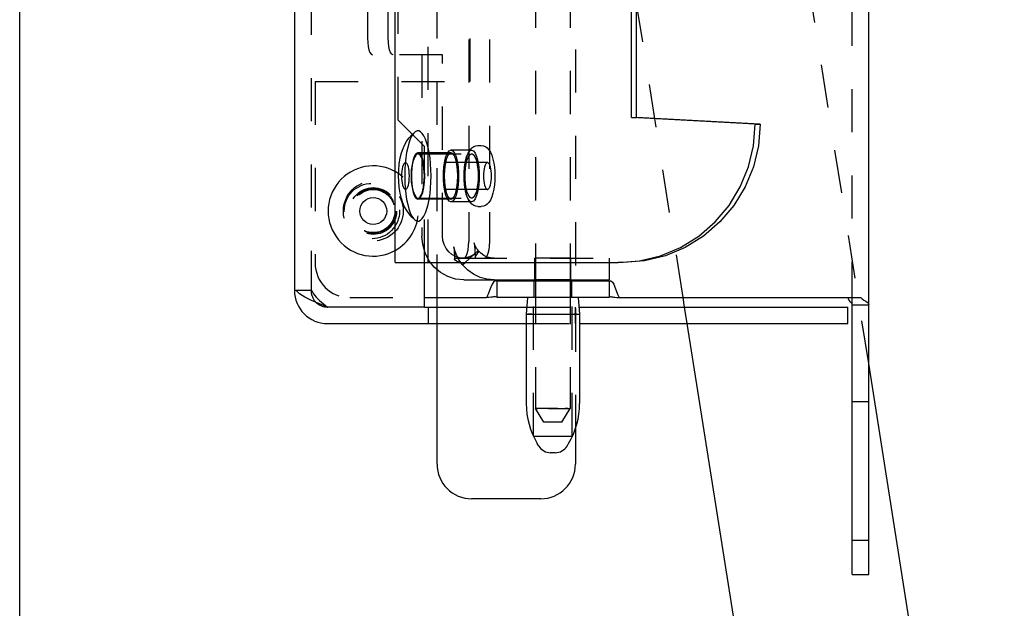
# Model space of a CAD drawing. Header units: inches. Extents: x 0 to 28.3, y 0 to 18.3.
# Tile 2 of 34: x 0 to 3.6, y 5.5 to 7.7. Entities that reach past the tile are written whole.
import ezdxf

# ---------------------------------------------------------------- set-up
doc = ezdxf.new("R2010")
doc.units = ezdxf.units.IN
doc.header["$LTSCALE"] = 1.558333
doc.header["$MEASUREMENT"] = 0
doc.linetypes.add('HIDDEN', pattern=[0.2, 0.1, -0.1])
doc.layers.get('0').update_dxf_attribs({"linetype": 'CONTINUOUS'})
doc.layers.add('DEFAULT_2', color=8, linetype='HIDDEN')

msp = doc.modelspace()

# ---------------------------------------------------------------- linework, layer by layer
at = {"color": 7, "linetype": 'Continuous'}
for p, q in [((0, 0), (0, 18.3333)), ((2.2283, 7.3151), (2.2283, 9.0178)), ((2.2109, 7.3151), (2.2283, 7.3151)), ((2.6749, 7.2914), (2.2283, 7.3151)), ((2.6575, 7.2914), (2.6749, 7.2914)), ((1.599, 6.7848), (1.5959, 6.7877)), ((1.6001, 6.7831), (1.599, 6.7848)), ((1.6001, 6.7831), (1.6092, 6.7914)), ((2.1296, 6.7914), (2.1296, 6.7289)), ((1.6044, 6.7289), (2.1296, 6.7289)), ((1.7235, 6.7249), (1.7235, 6.6649)), ((1.864, 6.7289), (1.864, 6.7249)), ((1.989, 6.7289), (1.989, 6.7249)), ((2.1295, 6.7249), (2.1295, 6.6649)), ((0.9984, 6.6909), (0.9925, 6.6909)), ((1.5079, 6.6309), (1.5079, 6.6649)), ((1.7235, 6.6662), (1.7193, 6.6679)), ((2.1295, 6.6649), (1.7235, 6.6649)), ((1.835, 6.6649), (1.83, 6.6049)), ((2.018, 6.6649), (2.023, 6.6049)), ((2.1295, 6.6662), (2.1338, 6.6679)), ((2.4025, 6.6309), (2.3971, 6.6649)), ((1.4625, 6.6309), (1.8322, 6.6309)), ((2.0209, 6.6309), (2.9925, 6.6309)), ((2.9925, 6.5709), (2.9925, 6.6309)), ((3.0075, 6.6387), (3.0675, 6.6387)), ((3.0075, 5.6649), (3.0075, 6.6387)), ((1.83, 6.6049), (1.83, 6.2825)), ((1.8502, 6.6049), (1.8876, 6.6049)), ((1.8876, 6.6049), (1.9921, 6.6049)), ((1.9921, 6.6049), (2.0179, 6.6049)), ((2.023, 6.6049), (2.023, 6.2825)), ((1.5079, 6.0639), (1.5079, 6.5709)), ((2.9401, 3.2363), (2.412, 6.5709)), ((3.5574, 3.3341), (3.0675, 6.4272)), ((2.0079, 6.1919), (2.0079, 6.0639)), ((1.8755, 6.1292), (1.8699, 6.1384)), ((1.9776, 6.1292), (1.9831, 6.1384)), ((1.9347, 6.1049), (1.9183, 6.1049)), ((1.8829, 5.9389), (1.6329, 5.9389)), ((3.0075, 5.6649), (3.0675, 5.6649))]:
    msp.add_line(p, q, dxfattribs=at)
at = {"color": 3, "linetype": 'Continuous'}
for p, q in [((3.0675, 5.6649), (3.0675, 10.6649)), ((0.9925, 9.6389), (0.9925, 6.6909)), ((1.3566, 6.7914), (1.3566, 9.5414)), ((2.2109, 7.3151), (2.2109, 9.0178)), ((2.6575, 7.2914), (2.2109, 7.3151)), ((1.3566, 6.7914), (2.1624, 6.7914)), ((1.4625, 6.6309), (1.4625, 6.7914)), ((1.7235, 6.7249), (2.1295, 6.7249)), ((1.4625, 6.6649), (1.6868, 6.6649)), ((2.1663, 6.6649), (3.0385, 6.6649)), ((1.4625, 6.6309), (1.1125, 6.6309)), ((1.1125, 6.5709), (1.83, 6.5709)), ((2.023, 6.5709), (2.9925, 6.5709))]:
    msp.add_line(p, q, dxfattribs=at)
at = {"color": 8, "linetype": 'HIDDEN'}
for p, q in [((1.864, 9.6649), (1.864, 6.7289)), ((1.989, 9.6649), (1.989, 6.7289)), ((1.5583, 7.1879), (1.4387, 7.1879)), ((1.6329, 7.1974), (1.5583, 7.1974)), ((1.6553, 7.2139), (1.6678, 7.2139)), ((1.5583, 7.0199), (1.4387, 7.0199)), ((1.5583, 7.0104), (1.5517, 7.0131)), ((1.6329, 7.0104), (1.5583, 7.0104)), ((1.6553, 6.9939), (1.6678, 6.9939)), ((1.8615, 6.7289), (1.8615, 6.8069)), ((1.9915, 6.7289), (1.9915, 6.8069)), ((1.8585, 6.6649), (1.8585, 6.7249)), ((1.9915, 6.7289), (1.8615, 6.7289)), ((1.864, 6.7249), (1.864, 6.2649)), ((1.989, 6.7249), (1.989, 6.2649)), ((1.9945, 6.6649), (1.9945, 6.7249)), ((1.9945, 6.6649), (1.8585, 6.6649)), ((3.0075, 6.2899), (3.0675, 6.2899)), ((3.0075, 5.7899), (3.0075, 6.2899)), ((3.0075, 5.7899), (3.0675, 5.7899))]:
    msp.add_line(p, q, dxfattribs=at)
at = {"linetype": 'HIDDEN'}
for p, q in [((1.3675, 7.3059), (1.3675, 9.0239)), ((1.6275, 7.4449), (1.6275, 8.8849)), ((1.0675, 7.4449), (1.0675, 6.7899)), ((1.0675, 7.4449), (1.6275, 7.4449)), ((1.4625, 7.2109), (1.3675, 7.3059)), ((1.4625, 6.7914), (1.4625, 7.2109)), ((1.9915, 6.8069), (1.8615, 6.8069)), ((1.9945, 6.7249), (1.8585, 6.7249)), ((3.0675, 5.7899), (3.0675, 6.2899))]:
    msp.add_line(p, q, dxfattribs=at)
at = {"color": 7, "linetype": 'Continuous'}
for points in [[(1.3687, 7.1039), (1.3694, 7.125), (1.3714, 7.1469), (1.3752, 7.1689), (1.38, 7.1875), (1.3855, 7.2032), (1.3918, 7.2172), (1.3993, 7.2303), (1.4075, 7.2418), (1.4168, 7.2525), (1.4276, 7.2624)], [(1.4864, 7.1039), (1.486, 7.1261), (1.4846, 7.1479), (1.4825, 7.1689), (1.4795, 7.1886), (1.4757, 7.2068), (1.4713, 7.223), (1.4662, 7.2371), (1.4607, 7.2486), (1.4547, 7.2575), (1.4484, 7.2635), (1.442, 7.2665), (1.4355, 7.2665), (1.429, 7.2635), (1.4276, 7.2624)], [(2.6749, 7.2914), (2.6688, 7.2132), (2.6507, 7.1369), (2.6209, 7.0644), (2.5803, 6.9975), (2.5299, 6.9379), (2.4708, 6.8869), (2.4046, 6.8459), (2.3328, 6.8159), (2.2572, 6.7976), (2.1798, 6.7914)], [(1.3938, 7.1524), (1.3925, 7.1522), (1.3899, 7.1506), (1.3875, 7.1473), (1.3853, 7.1426), (1.3833, 7.1366), (1.3817, 7.1295), (1.3806, 7.1214), (1.3799, 7.1128), (1.3796, 7.1039)], [(1.408, 7.1039), (1.4077, 7.1128), (1.407, 7.1214), (1.4059, 7.1295), (1.4043, 7.1366), (1.4023, 7.1426), (1.4001, 7.1473), (1.3977, 7.1506), (1.3951, 7.1522), (1.3938, 7.1524)], [(1.4276, 6.9455), (1.4167, 6.9555), (1.4068, 6.9669), (1.3983, 6.9791), (1.3908, 6.9926), (1.3846, 7.0069), (1.3792, 7.0228), (1.3747, 7.0415), (1.3712, 7.0631), (1.3693, 7.0839), (1.3687, 7.1039)], [(1.3796, 7.1039), (1.3799, 7.095), (1.3806, 7.0864), (1.3817, 7.0784), (1.3833, 7.0712), (1.3853, 7.0652), (1.3875, 7.0605), (1.3899, 7.0573), (1.3925, 7.0556), (1.3938, 7.0554)], [(1.3938, 7.0554), (1.3951, 7.0556), (1.3977, 7.0573), (1.4001, 7.0605), (1.4023, 7.0652), (1.4043, 7.0712), (1.4059, 7.0784), (1.407, 7.0864), (1.4077, 7.095), (1.408, 7.1039)], [(1.4276, 6.9455), (1.429, 6.9443), (1.4355, 6.9413), (1.442, 6.9413), (1.4484, 6.9443), (1.4547, 6.9503), (1.4607, 6.9592), (1.4662, 6.9708), (1.4713, 6.9848), (1.4757, 7.0011), (1.4795, 7.0192), (1.4825, 7.039), (1.4846, 7.0599), (1.486, 7.0817), (1.4864, 7.1039)], [(1.6044, 6.7289), (1.5749, 6.732), (1.5466, 6.7409), (1.5205, 6.7555), (1.4976, 6.7752), (1.4848, 6.7914)], [(1.5959, 6.7877), (1.5899, 6.7914), (1.5897, 6.7914)], [(1.7141, 6.7289), (1.6883, 6.7312), (1.6634, 6.7381), (1.6399, 6.7492), (1.6186, 6.7644), (1.6001, 6.7831)], [(1.7193, 6.6679), (1.7171, 6.6684), (1.7156, 6.6683), (1.7139, 6.6679), (1.7116, 6.6674), (1.7081, 6.6667), (1.7029, 6.666), (1.6959, 6.6654), (1.6868, 6.6649)], [(2.1338, 6.6679), (2.1359, 6.6684), (2.1375, 6.6683), (2.1391, 6.6679), (2.1414, 6.6674), (2.1449, 6.6667), (2.1501, 6.666), (2.1571, 6.6654), (2.1663, 6.6649)], [(2.993, 6.6649), (2.9932, 6.6602), (2.9956, 6.6554), (2.9991, 6.6514), (3.003, 6.6475), (3.0063, 6.6433), (3.0075, 6.6387)], [(1.83, 6.6049), (1.8313, 6.6049), (1.8351, 6.6049), (1.8502, 6.6049)], [(2.0179, 6.6049), (2.0218, 6.6049), (2.023, 6.6049)]]:
    msp.add_lwpolyline(points, dxfattribs=at)
at = {"color": 3, "linetype": 'Continuous'}
for points in [[(2.1624, 6.7914), (2.2398, 6.7976), (2.3154, 6.8159), (2.3872, 6.8459), (2.4534, 6.8869), (2.5125, 6.9379), (2.5629, 6.9975), (2.6035, 7.0644), (2.6333, 7.1369), (2.6514, 7.2132), (2.6575, 7.2914)], [(1.7235, 6.7256), (1.7176, 6.7252), (1.7118, 6.721), (1.7068, 6.7131), (1.7024, 6.7028), (1.698, 6.6904), (1.6929, 6.677), (1.6868, 6.6649)], [(2.1295, 6.7256), (2.1354, 6.7252), (2.1413, 6.721), (2.1463, 6.7131), (2.1506, 6.7028), (2.155, 6.6904), (2.1602, 6.677), (2.1663, 6.6649)], [(1.1125, 6.6309), (1.0827, 6.6429), (1.0547, 6.6549), (1.0304, 6.6669), (1.0112, 6.6789), (0.9984, 6.6909)], [(3.0385, 6.6649), (3.0437, 6.6603), (3.0504, 6.6561), (3.057, 6.6521), (3.0625, 6.648), (3.0664, 6.6433), (3.0675, 6.6387)]]:
    msp.add_lwpolyline(points, dxfattribs=at)
at = {"linetype": 'HIDDEN'}
for points in [[(1.4387, 7.1879), (1.4324, 7.1851), (1.4265, 7.1767), (1.4214, 7.1633), (1.4175, 7.1459), (1.415, 7.1257), (1.4142, 7.1039), (1.415, 7.0822), (1.4175, 7.0619), (1.4214, 7.0445), (1.4265, 7.0312), (1.4324, 7.0228), (1.4387, 7.0199)], [(1.4387, 7.0199), (1.4451, 7.0228), (1.451, 7.0312), (1.4561, 7.0445), (1.46, 7.0619), (1.4625, 7.0822), (1.4633, 7.1039), (1.4625, 7.1257), (1.46, 7.1459), (1.4561, 7.1633), (1.451, 7.1767), (1.4451, 7.1851), (1.4387, 7.1879)], [(1.6329, 7.0104), (1.6263, 7.0131), (1.6202, 7.0211), (1.6147, 7.0339), (1.6104, 7.0508), (1.6073, 7.0708), (1.6057, 7.0927), (1.6057, 7.1152), (1.6073, 7.1371), (1.6104, 7.157), (1.6147, 7.1739), (1.6202, 7.1867), (1.6263, 7.1947), (1.6329, 7.1974)], [(1.6329, 7.1974), (1.6394, 7.1947), (1.6456, 7.1867), (1.651, 7.1739), (1.6554, 7.157), (1.6584, 7.1371), (1.66, 7.1152), (1.66, 7.0927), (1.6584, 7.0708), (1.6554, 7.0508), (1.651, 7.0339), (1.6456, 7.0211), (1.6394, 7.0131), (1.6329, 7.0104)]]:
    msp.add_lwpolyline(points, dxfattribs=at)
at = {"color": 8, "linetype": 'HIDDEN'}
for points in [[(1.5517, 7.0131), (1.5456, 7.0211), (1.5402, 7.0339), (1.5358, 7.0508), (1.5327, 7.0708), (1.5311, 7.0927), (1.5311, 7.1152), (1.5327, 7.1371), (1.5358, 7.157), (1.5402, 7.1739), (1.5456, 7.1867)], [(1.5583, 7.1879), (1.5519, 7.1851), (1.546, 7.1767), (1.5409, 7.1633), (1.537, 7.1459), (1.5346, 7.1257), (1.5337, 7.1039), (1.5346, 7.0822), (1.537, 7.0619), (1.5409, 7.0445), (1.546, 7.0312), (1.5519, 7.0228), (1.5583, 7.0199)], [(1.5456, 7.1867), (1.5517, 7.1947), (1.5583, 7.1974)], [(1.5583, 7.1974), (1.5648, 7.1947), (1.571, 7.1867), (1.5764, 7.1739), (1.5808, 7.157), (1.5838, 7.1371), (1.5854, 7.1152), (1.5854, 7.0927), (1.5838, 7.0708), (1.5808, 7.0508), (1.5764, 7.0339), (1.571, 7.0211), (1.5648, 7.0131), (1.5583, 7.0104)], [(1.5583, 7.0199), (1.5646, 7.0228), (1.5706, 7.0312), (1.5756, 7.0445), (1.5796, 7.0619), (1.582, 7.0822), (1.5828, 7.1039), (1.582, 7.1257), (1.5796, 7.1459), (1.5756, 7.1633), (1.5706, 7.1767), (1.5646, 7.1851), (1.5583, 7.1879)], [(1.6095, 7.1039), (1.6098, 7.1171), (1.6108, 7.1299), (1.6123, 7.142), (1.6144, 7.1531), (1.617, 7.1628), (1.6201, 7.1709), (1.6235, 7.1772), (1.6271, 7.1815), (1.6309, 7.1836), (1.6329, 7.1839)], [(1.6329, 7.1839), (1.6348, 7.1836), (1.6386, 7.1815), (1.6423, 7.1772), (1.6457, 7.1709), (1.6487, 7.1628), (1.6513, 7.1531), (1.6534, 7.142), (1.655, 7.1299), (1.6559, 7.1171), (1.6563, 7.1039)], [(1.6329, 7.0239), (1.6309, 7.0242), (1.6271, 7.0264), (1.6235, 7.0307), (1.6201, 7.0369), (1.617, 7.0451), (1.6144, 7.0548), (1.6123, 7.0658), (1.6108, 7.0779), (1.6098, 7.0908), (1.6095, 7.1039)], [(1.6563, 7.1039), (1.6559, 7.0908), (1.655, 7.0779), (1.6534, 7.0658), (1.6513, 7.0548), (1.6487, 7.0451), (1.6457, 7.0369), (1.6423, 7.0307), (1.6386, 7.0264), (1.6348, 7.0242), (1.6329, 7.0239)]]:
    msp.add_lwpolyline(points, dxfattribs=at)
for radius in [0.108, 0.08]:
    msp.add_circle((1.2775, 6.9774), radius, dxfattribs=at)
at = {"linetype": 'HIDDEN'}
for centre, radius in [((1.2725, 6.9774), 0.1), ((1.2775, 6.9774), 0.0845)]:
    msp.add_circle(centre, radius, dxfattribs=at)
at = {"color": 7, "linetype": 'Continuous'}
msp.add_circle((1.2775, 6.9774), 0.0485, dxfattribs=at)
for centre, radius, start, end in [((1.2775, 6.9774), 0.163, 60.9235, 299.0765), ((1.1125, 6.6909), 0.06, 226.3268, 270), ((2.11, 6.2825), 0.28, 180, 210.9637), ((1.743, 6.2825), 0.28, 329.0363, 360), ((1.9183, 6.1549), 0.05, 210.9637, 270), ((1.9347, 6.1549), 0.05, 270, 329.0363), ((1.6329, 6.0639), 0.125, 180, 270), ((1.8829, 6.0639), 0.125, 270, 360)]:
    msp.add_arc(centre, radius, start, end, dxfattribs=at)
at = {"color": 3, "linetype": 'Continuous'}
msp.add_arc((1.1125, 6.6909), 0.12, 180, 270, dxfattribs=at)
at = {"layer": 'DEFAULT_2', "color": 8, "linetype": 'HIDDEN'}
for p, q in [((1.5079, 6.6649), (1.5079, 9.6649)), ((1.0525, 9.6389), (1.0525, 6.6909)), ((1.4761, 6.7914), (1.4761, 9.5414)), ((1.6223, 9.4669), (1.6223, 6.8669)), ((2.0079, 9.1189), (2.0079, 6.1919)), ((3.0675, 6.4272), (2.6579, 9.0133)), ((2.3971, 6.6649), (2.0406, 8.9155)), ((3.0075, 6.6387), (3.0075, 8.8524)), ((1.2568, 8.0254), (1.2568, 7.6014)), ((1.5279, 7.5414), (1.2744, 7.5414)), ((1.4533, 7.5414), (1.4533, 6.8869)), ((1.6903, 7.1524), (1.3938, 7.1524)), ((1.4387, 7.1839), (1.6329, 7.1839)), ((1.6903, 7.0554), (1.3938, 7.0554)), ((1.4387, 7.0239), (1.6329, 7.0239)), ((1.6092, 6.7914), (1.6564, 6.8344)), ((1.5712, 6.8044), (1.5716, 6.8069)), ((1.5716, 6.8069), (1.6044, 6.8069)), ((2.1296, 6.8069), (2.1296, 6.7914)), ((2.1798, 6.7914), (2.1624, 6.7914)), ((1.0555, 6.6909), (0.9984, 6.6909)), ((1.8565, 6.1649), (1.8565, 6.6649)), ((1.9965, 6.1649), (1.9965, 6.6649)), ((2.993, 6.6649), (2.9932, 6.6602)), ((2.9932, 6.6602), (2.9956, 6.6554)), ((1.4769, 6.5709), (1.4769, 6.6309)), ((1.5079, 6.5709), (1.5079, 6.6309)), ((1.8322, 6.6309), (2.0209, 6.6309)), ((2.0082, 6.5709), (2.0082, 6.6309)), ((2.412, 6.5709), (2.4025, 6.6309)), ((2.9991, 6.6514), (2.9991, 6.6514)), ((3.0063, 6.6433), (3.0063, 6.6433)), ((1.8415, 6.6049), (1.8351, 6.6049)), ((1.861, 6.6049), (1.861, 6.6049)), ((1.9654, 6.6049), (1.9654, 6.6049)), ((1.9921, 6.6049), (1.9921, 6.6049)), ((2.0116, 6.6049), (2.0029, 6.6049)), ((2.0179, 6.6049), (2.0179, 6.6049)), ((1.894, 6.2149), (1.864, 6.2649)), ((1.8662, 6.2649), (1.8724, 6.2649)), ((1.9427, 6.2649), (1.8724, 6.2649)), ((1.959, 6.2149), (1.989, 6.2649)), ((1.9807, 6.2649), (1.9707, 6.2649)), ((1.9807, 6.2649), (1.9869, 6.2649)), ((1.989, 6.2649), (1.9869, 6.2649)), ((1.959, 6.2149), (1.894, 6.2149)), ((1.8565, 6.1649), (1.9965, 6.1649))]:
    msp.add_line(p, q, dxfattribs=at)
at = {"layer": 'DEFAULT_2', "linetype": 'HIDDEN'}
for p, q in [((1.6969, 9.4669), (1.6969, 6.8669)), ((1.3314, 7.6014), (1.3314, 8.0254)), ((1.5279, 6.8869), (1.5279, 7.5414)), ((1.6564, 6.8344), (1.6573, 6.8337)), ((1.6044, 6.8069), (2.1296, 6.8069)), ((1.6457, 6.8133), (1.6459, 6.8089)), ((1.6459, 6.8089), (1.6462, 6.8069)), ((1.7235, 6.7249), (1.7235, 6.7256)), ((2.1295, 6.7249), (2.1295, 6.7256)), ((1.1925, 6.6649), (1.4625, 6.6649)), ((1.83, 6.5709), (2.023, 6.5709))]:
    msp.add_line(p, q, dxfattribs=at)
at = {"layer": 'DEFAULT_2', "color": 8, "linetype": 'HIDDEN'}
for points in [[(1.2568, 7.6014), (1.2574, 7.5859), (1.2592, 7.5714), (1.262, 7.559), (1.2656, 7.5495), (1.2699, 7.5435), (1.2744, 7.5414)], [(1.4276, 7.2624), (1.4228, 7.2575), (1.4168, 7.2486), (1.4113, 7.2371), (1.4062, 7.223), (1.4018, 7.2068), (1.398, 7.1886), (1.395, 7.1689), (1.3929, 7.1479), (1.3915, 7.1261), (1.3911, 7.1039)], [(1.6066, 7.1039), (1.607, 7.1201), (1.6082, 7.136), (1.6103, 7.1514), (1.6134, 7.166), (1.6176, 7.1798), (1.6224, 7.1908), (1.6278, 7.1992), (1.634, 7.2057), (1.6407, 7.2103), (1.6479, 7.213), (1.6553, 7.2139)], [(1.6678, 7.2139), (1.6752, 7.213), (1.6825, 7.2102), (1.6894, 7.2055), (1.6956, 7.1988), (1.7011, 7.19), (1.706, 7.1787), (1.71, 7.1649), (1.713, 7.1505), (1.715, 7.1354), (1.7162, 7.1198), (1.7166, 7.1039)], [(1.4387, 7.1839), (1.4347, 7.1827), (1.4307, 7.1791), (1.4271, 7.1732), (1.4237, 7.1652), (1.4208, 7.1553), (1.4185, 7.1439), (1.4168, 7.1313), (1.4157, 7.1178), (1.4154, 7.1039)], [(1.4621, 7.1039), (1.4618, 7.1178), (1.4607, 7.1313), (1.459, 7.1439), (1.4567, 7.1553), (1.4538, 7.1652), (1.4504, 7.1732), (1.4467, 7.1791), (1.4428, 7.1827), (1.4387, 7.1839)], [(1.6903, 7.1524), (1.6889, 7.1522), (1.6864, 7.1506), (1.6839, 7.1473), (1.6817, 7.1426), (1.6798, 7.1366), (1.6782, 7.1295), (1.677, 7.1214), (1.6763, 7.1128), (1.6761, 7.1039)], [(1.7044, 7.1039), (1.7042, 7.1128), (1.7035, 7.1214), (1.7023, 7.1295), (1.7007, 7.1366), (1.6988, 7.1426), (1.6966, 7.1473), (1.6941, 7.1506), (1.6916, 7.1522), (1.6903, 7.1524)], [(1.3911, 7.1039), (1.3915, 7.0817), (1.3929, 7.0599), (1.395, 7.039), (1.398, 7.0192), (1.4018, 7.0011), (1.4062, 6.9848), (1.4113, 6.9708), (1.4168, 6.9592), (1.4228, 6.9503), (1.4276, 6.9455)], [(1.4154, 7.1039), (1.4157, 7.09), (1.4168, 7.0766), (1.4185, 7.0639), (1.4208, 7.0525), (1.4237, 7.0426), (1.4271, 7.0346), (1.4307, 7.0287), (1.4347, 7.0251), (1.4387, 7.0239)], [(1.4387, 7.0239), (1.4428, 7.0251), (1.4467, 7.0287), (1.4504, 7.0346), (1.4538, 7.0426), (1.4567, 7.0525), (1.459, 7.0639), (1.4607, 7.0766), (1.4618, 7.09), (1.4621, 7.1039)], [(1.6553, 6.9939), (1.6479, 6.9948), (1.6406, 6.9976), (1.6337, 7.0023), (1.6275, 7.0091), (1.622, 7.0178), (1.6172, 7.0291), (1.6131, 7.0429), (1.6102, 7.0574), (1.6082, 7.0725), (1.607, 7.0881), (1.6066, 7.1039)], [(1.7166, 7.1039), (1.7162, 7.0877), (1.7149, 7.0718), (1.7128, 7.0565), (1.7098, 7.0418), (1.7056, 7.0281), (1.7007, 7.0171), (1.6953, 7.0086), (1.6892, 7.0021), (1.6824, 6.9976), (1.6753, 6.9948), (1.6678, 6.9939)], [(1.6761, 7.1039), (1.6763, 7.095), (1.677, 7.0864), (1.6782, 7.0784), (1.6798, 7.0712), (1.6817, 7.0652), (1.6839, 7.0605), (1.6864, 7.0573), (1.6889, 7.0556), (1.6903, 7.0554)], [(1.6903, 7.0554), (1.6916, 7.0556), (1.6941, 7.0573), (1.6966, 7.0605), (1.6988, 7.0652), (1.7007, 7.0712), (1.7023, 7.0784), (1.7035, 7.0864), (1.7042, 7.095), (1.7044, 7.1039)], [(1.4848, 6.7914), (1.4788, 6.7991), (1.4648, 6.8265), (1.4562, 6.8561), (1.4533, 6.8869)], [(1.6048, 6.8069), (1.6093, 6.809), (1.6135, 6.815), (1.6172, 6.8245), (1.62, 6.8369), (1.6217, 6.8514), (1.6223, 6.8669)], [(1.5686, 6.8483), (1.5685, 6.8485), (1.5686, 6.8481), (1.5688, 6.8465), (1.569, 6.8443), (1.5692, 6.8417), (1.5694, 6.8388), (1.5696, 6.8358), (1.5698, 6.8327), (1.57, 6.8294), (1.5702, 6.826), (1.5704, 6.8226), (1.5705, 6.819), (1.5707, 6.8154), (1.5709, 6.8117), (1.5711, 6.8079), (1.5712, 6.8044)], [(1.599, 6.7848), (1.5986, 6.7853), (1.5965, 6.788), (1.5944, 6.7908), (1.5922, 6.7938), (1.5901, 6.797), (1.5879, 6.8003), (1.5859, 6.8037), (1.5839, 6.8072), (1.582, 6.8107), (1.5802, 6.8143), (1.5785, 6.8179), (1.5769, 6.8215), (1.5754, 6.825), (1.5741, 6.8285), (1.5729, 6.8319), (1.5718, 6.8352), (1.5709, 6.8383), (1.5701, 6.8412), (1.5695, 6.8438), (1.569, 6.8461), (1.5687, 6.8478), (1.5686, 6.8483)], [(1.5897, 6.7914), (1.5835, 6.7943), (1.5779, 6.797), (1.5735, 6.8), (1.5713, 6.8035), (1.5712, 6.8044)], [(1.6419, 6.8209), (1.6419, 6.8209), (1.6414, 6.8206), (1.6404, 6.8199), (1.6391, 6.8191), (1.6377, 6.8183), (1.6361, 6.8174), (1.6344, 6.8166), (1.6326, 6.8157), (1.6307, 6.8148), (1.6287, 6.8139), (1.6267, 6.813), (1.6247, 6.8122), (1.6227, 6.8114), (1.6207, 6.8107), (1.6188, 6.81), (1.6169, 6.8094), (1.6151, 6.8088), (1.6133, 6.8083), (1.6116, 6.8079), (1.61, 6.8075), (1.6085, 6.8072), (1.6072, 6.8069), (1.6063, 6.8068), (1.6061, 6.8067)], [(1.6061, 6.8067), (1.607, 6.8068), (1.6084, 6.8069), (1.6101, 6.8069), (1.6109, 6.8069)], [(1.6371, 6.8169), (1.6378, 6.8175), (1.6393, 6.8188), (1.6406, 6.8199), (1.6416, 6.8206), (1.6419, 6.8209)], [(1.0555, 6.6909), (1.0619, 6.6789), (1.0714, 6.6669), (1.0836, 6.6549), (1.0976, 6.6429), (1.1125, 6.6309)], [(1.8502, 6.6049), (1.8502, 6.6049), (1.8415, 6.6049)], [(1.8724, 6.2649), (1.8662, 6.2649), (1.864, 6.2649)], [(1.9103, 6.2649), (1.9265, 6.2649), (1.9807, 6.2649)]]:
    msp.add_lwpolyline(points, dxfattribs=at)
at = {"layer": 'DEFAULT_2', "linetype": 'HIDDEN'}
for points in [[(1.349, 7.5414), (1.3444, 7.5435), (1.3402, 7.5495), (1.3366, 7.559), (1.3338, 7.5714), (1.332, 7.5859), (1.3314, 7.6014)], [(1.6044, 6.8069), (1.5895, 6.8085), (1.5751, 6.813), (1.5619, 6.8204), (1.5503, 6.8304), (1.5408, 6.8425), (1.5337, 6.8563), (1.5294, 6.8713), (1.5279, 6.8869)], [(1.6969, 6.8669), (1.6963, 6.8514), (1.6946, 6.8369), (1.6918, 6.8245), (1.6881, 6.815), (1.6839, 6.809), (1.6794, 6.8069)], [(1.6423, 6.8619), (1.6422, 6.8621), (1.6423, 6.8618), (1.6425, 6.8604), (1.6427, 6.8584), (1.6429, 6.8561), (1.6432, 6.8535), (1.6434, 6.8506), (1.6436, 6.8476), (1.6439, 6.8445), (1.6441, 6.8412), (1.6443, 6.8379), (1.6445, 6.8344), (1.6447, 6.8309), (1.6449, 6.8274), (1.6451, 6.8239), (1.6453, 6.8203), (1.6455, 6.8168), (1.6457, 6.8133)], [(1.6573, 6.8337), (1.6566, 6.8346), (1.6547, 6.8369), (1.6528, 6.8395), (1.651, 6.8422), (1.6492, 6.8451), (1.6476, 6.8481), (1.6461, 6.851), (1.6449, 6.8539), (1.6438, 6.8567), (1.643, 6.8592), (1.6424, 6.8611), (1.6423, 6.8619)], [(1.6573, 6.8337), (1.6577, 6.833), (1.6574, 6.8309), (1.6557, 6.8278), (1.6532, 6.8243), (1.6503, 6.8201), (1.6476, 6.8155), (1.646, 6.8109), (1.6459, 6.8089)], [(1.7141, 6.8069), (1.701, 6.8081), (1.6884, 6.8115), (1.6765, 6.8172), (1.6658, 6.8249), (1.6564, 6.8344)], [(3.0385, 6.6649), (3.0437, 6.6603), (3.0504, 6.6561), (3.057, 6.6521), (3.057, 6.6521)], [(3.0625, 6.648), (3.0663, 6.6434), (3.0675, 6.6387)]]:
    msp.add_lwpolyline(points, dxfattribs=at)
at = {"layer": 'DEFAULT_2', "color": 8, "linetype": 'HIDDEN'}
for radius in [0.108, 0.08, 0.078]:
    msp.add_circle((1.2775, 6.9774), radius, dxfattribs=at)
for centre, radius, start, end in [((1.2775, 6.9774), 0.163, 299.0765, 60.9235), ((1.1125, 6.6909), 0.06, 180, 226.3268)]:
    msp.add_arc(centre, radius, start, end, dxfattribs=at)
at = {"layer": 'DEFAULT_2', "linetype": 'HIDDEN'}
msp.add_arc((1.1925, 6.7899), 0.125, 180, 270, dxfattribs=at)

doc.saveas('drawing.dxf')
